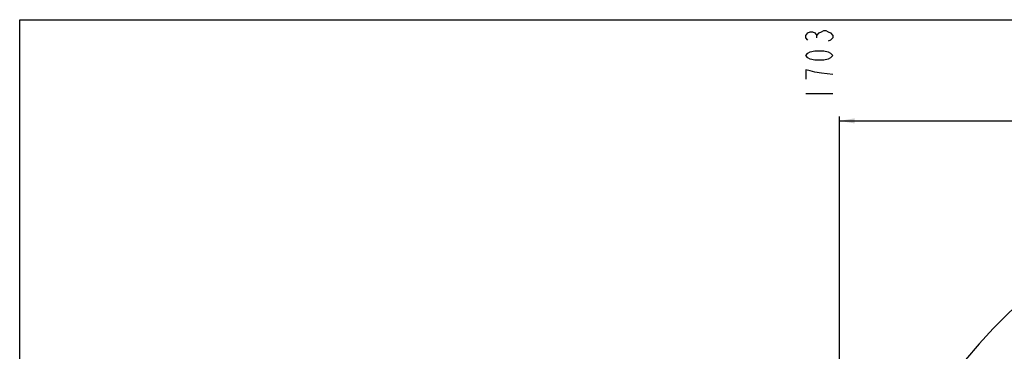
# Model space of a CAD drawing. Header units: millimetres. Extents: x 0 to 8410, y 0 to 5940.
# Tile 32 of 122: x 0 to 3275, y 4837 to 5940. Entities that reach past the tile are written whole.
import ezdxf

# ---------------------------------------------------------------- set-up
doc = ezdxf.new("R2010")
doc.units = ezdxf.units.MM
doc.header["$LTSCALE"] = 462.55
doc.layers.get('0').update_dxf_attribs({"linetype": 'CONTINUOUS'})
doc.layers.add('204101000016_DXF_DIMENSION', color=7, linetype='CONTINUOUS')
doc.layers.add('204101000016_DXF_FORMAT', color=7, linetype='CONTINUOUS')
doc.styles.get("Standard").update_dxf_attribs({"font": 'txt', "width": 0.7})
doc.dimstyles.new('DIMSTYLE_3', dxfattribs={"dimtxt": 90, "dimasz": 50, "dimexe": 1.5, "dimexo": 0, "dimgap": 2.25, "dimtad": 0, "dimtih": 1, "dimtoh": 1, "dimdec": 0, "dimdsep": 46, "dimtxsty": 'Standard', "dimblk": '_FILLED', "dimblk1": '_FILLED', "dimblk2": '_FILLED', "dimcen": 0.09, "dimclrt": 5, "dimazin": 2, "dimtfac": 1, "dimtdec": 0, "dimtofl": 0, "dimtmove": 0, "dimatfit": 3, "dimldrblk": '_FILLED', "dimfxl": 1, "dimtolj": 1, "dimarcsym": 0})

# ---------------------------------------------------------------- blocks, each defined once
blk = doc.blocks.new('*D28')
at = {"layer": '204101000016_DXF_DIMENSION', "color": 2, "linetype": 'Continuous'}
blk.add_line((2727, 3635.4), (2727, 5618.6), dxfattribs=at)
blk = doc.blocks.new('_FILLED')
at = {"color": 0, "linetype": 'ByBlock'}
blk.add_solid([(0, 0), (-1, 0.17), (-1, -0.17)], dxfattribs=at)

msp = doc.modelspace()

# ---------------------------------------------------------------- linework, layer by layer
at = {"color": 2, "linetype": 'Continuous'}
msp.add_line((2726.968, 5603.56169), (6431.50114, 5603.56169), dxfattribs=at)
msp.add_arc((4579.23457, 3635.35928), 1852.26657, 330, 180, dxfattribs=at)
msp.add_solid([(2726.968, 5603.56169), (2776.968, 5612.06169), (2776.968, 5595.06169)], dxfattribs=at)
at = {"layer": '204101000016_DXF_DIMENSION', "color": 5, "linetype": 'Continuous'}
for p, q in [((2651.96805, 5880.12435), (2651.96805, 5887.99897)), ((2614.46799, 5695.06175), (2704.46792, 5695.06175))]:
    msp.add_line(p, q, dxfattribs=at)
for points in [[(2621.9679, 5872.24922), (2614.46799, 5880.12435), (2614.46799, 5887.99897), (2621.9679, 5895.87411), (2629.46806, 5899.81168), (2636.96797, 5899.81168), (2644.46788, 5895.87411), (2651.96805, 5887.99897), (2659.46796, 5895.87411), (2666.96812, 5899.81168), (2674.46803, 5903.74925), (2681.96794, 5903.74925), (2689.46811, 5899.81168), (2696.96802, 5895.87411), (2704.46792, 5887.99897), (2704.46792, 5880.12435), (2696.96802, 5872.24922), (2689.46811, 5868.31165)], [(2704.46792, 5821.06186), (2696.96802, 5813.18673), (2689.46811, 5809.24916), (2674.46803, 5805.31159), (2644.46788, 5805.31159), (2629.46806, 5809.24916), (2621.9679, 5813.18673), (2614.46799, 5821.06186), (2621.9679, 5828.93648), (2629.46806, 5832.87405), (2644.46788, 5836.81162), (2674.46803, 5836.81162), (2689.46811, 5832.87405), (2696.96802, 5828.93648), (2704.46792, 5821.06186)], [(2704.46792, 5758.06181), (2666.96812, 5761.99937), (2644.46788, 5765.93694), (2629.46806, 5769.874), (2614.46799, 5773.81156), (2614.46799, 5742.31153)]]:
    msp.add_lwpolyline(points, dxfattribs=at)
at = {"layer": '204101000016_DXF_FORMAT', "color": 7, "linetype": 'Continuous'}
for p, q in [((0, 0), (0, 5940)), ((0, 5940), (8410, 5940))]:
    msp.add_line(p, q, dxfattribs=at)

# ---------------------------------------------------------------- dimensions: what is measured, and where the dimension line sits
at = {"layer": '204101000016_DXF_DIMENSION', "color": 2, "linetype": 'Continuous'}
dim = msp.add_ordinate_dim(feature_location=(2726.968, 3635.35928), offset=(0, 1983.2024), dtype=1, origin=(4430.23457, 3292.35928), dimstyle='DIMSTYLE_3', override={"dimgap": 22.500034, "dimtad": 1, "dimtih": 0, "dimtoh": 0}, dxfattribs=at)
dim.commit()
dim.dimension.update_dxf_attribs({"geometry": '*D28', "text_midpoint": (2704.468, 5663.56169)})

doc.saveas('drawing.dxf')
